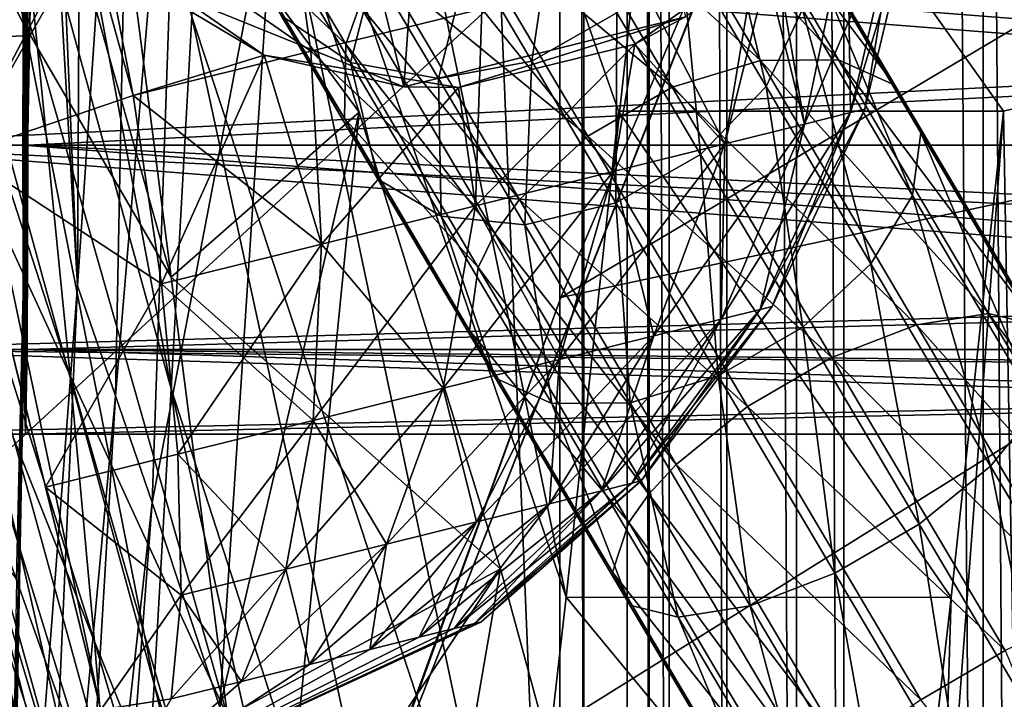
# Model space of a CAD drawing. Header units: metres. Extents: x 0 to 808, y -804 to 0.
# Tile 6 of 116: x 62 to 88, y -665 to -648. Entities that reach past the tile are written whole.
import ezdxf

# ---------------------------------------------------------------- set-up
doc = ezdxf.new("R2010")
doc.units = ezdxf.units.M

msp = doc.modelspace()

# ---------------------------------------------------------------- linework, layer by layer
at = {"layer": 'top'}
for points in [[(59.600616, -621.589233, 841.428284), (59.414879, -632.329895, 930.556213), (66.291306, -657.335266, 930.73468)], [(66.829338, -647.675049, 841.571472), (59.600616, -621.589233, 841.428284), (66.291306, -657.335266, 930.73468)], [(68.205917, -622.39209, 664.009766), (67.466988, -636.025085, 752.645386), (76.55127, -662.737671, 752.723267)], [(77.909164, -650.11853, 664.00946), (68.205917, -622.39209, 664.009766), (76.55127, -662.737671, 752.723267)], [(77.909164, -650.11853, 664.00946), (87.910515, -650.11853, 664.009521), (68.205917, -622.39209, 664.009766)], [(87.910515, -650.11853, 664.009521), (125.118622, -641.142212, 664.00946), (68.205917, -622.39209, 664.009766)], [(51.507015, -648.723145, 2030.865479), (62.60891, -648.153992, 2028.713745), (51.507011, -625.900696, 2020.060059)], [(62.60891, -648.153992, 2028.713745), (62.729561, -642.155762, 2026.157104), (51.507011, -625.900696, 2020.060059)], [(63.86375, -654.656616, 2002.91748), (63.994179, -629.10437, 2003.039307), (62.672283, -626.239624, 2018.27832)], [(62.672283, -626.239624, 2018.27832), (62.827602, -636.651917, 2023.604858), (63.86375, -654.656616, 2002.91748)], [(65.330795, -632.881592, 1982.430054), (63.994179, -629.10437, 2003.039307), (63.86375, -654.656616, 2002.91748)], [(59.414879, -632.329895, 930.556213), (59.287243, -641.075378, 1019.901001), (65.854301, -665.000183, 1020.091248)], [(66.291306, -657.335266, 930.73468), (59.414879, -632.329895, 930.556213), (65.854301, -665.000183, 1020.091248)], [(64.852051, -657.511597, 1982.254028), (65.330795, -632.881592, 1982.430054), (63.86375, -654.656616, 2002.91748)], [(66.61203, -636.550842, 1961.800781), (65.330795, -632.881592, 1982.430054), (64.852051, -657.511597, 1982.254028)], [(61.767853, -638.36084, 1859.553711), (62.825871, -648.47699, 1779.749756), (57.640705, -632.979797, 1779.647461)], [(62.825871, -648.47699, 1779.749756), (58.327583, -640.515686, 1699.634155), (57.640705, -632.979797, 1779.647461)], [(103.518494, -649.13324, 543.650635), (76.418304, -654.957031, 433.135529), (113.39991, -632.996216, 530.953369)], [(76.418304, -654.957031, 433.135529), (82.903275, -639.716919, 411.269318), (113.39991, -632.996216, 530.953369)], [(67.466988, -636.025085, 752.645386), (66.829338, -647.675049, 841.571472), (75.344589, -673.367188, 841.704224)], [(76.55127, -662.737671, 752.723267), (67.466988, -636.025085, 752.645386), (75.344589, -673.367188, 841.704224)], [(62.827602, -636.651917, 2023.604858), (62.058983, -678.210449, 2023.470459), (63.86375, -654.656616, 2002.91748)], [(62.827602, -636.651917, 2023.604858), (62.780899, -639.365845, 2024.888306), (62.058983, -678.210449, 2023.470459)], [(65.797379, -660.286072, 1961.576294), (66.61203, -636.550842, 1961.800781), (64.852051, -657.511597, 1982.254028)], [(69.007668, -643.565186, 1920.484375), (66.61203, -636.550842, 1961.800781), (65.797379, -660.286072, 1961.576294)], [(64.601074, -641.22522, 1934.562012), (66.296181, -654.428467, 1850.540161), (61.767853, -638.36084, 1859.553711)], [(66.296181, -654.428467, 1850.540161), (62.825871, -648.47699, 1779.749756), (61.767853, -638.36084, 1859.553711)], [(51.506351, -668.637024, 221.861816), (51.506351, -639.36731, 229.276062), (82.917641, -639.717468, 229.182846)], [(62.756084, -640.736389, 2025.517944), (62.013977, -678.020752, 2025.366577), (62.780899, -639.365845, 2024.888306)], [(62.013977, -678.020752, 2025.366577), (62.015724, -678.085266, 2024.764648), (62.780899, -639.365845, 2024.888306)], [(62.780899, -639.365845, 2024.888306), (62.015724, -678.085266, 2024.764648), (62.058983, -678.210449, 2023.470459)], [(71.24929, -669.26123, 221.746231), (51.506351, -668.637024, 221.861816), (82.917641, -639.717468, 229.182846)], [(82.903275, -639.716919, 411.269318), (76.418304, -654.957031, 433.135529), (71.24929, -669.26123, 221.746231)], [(71.24929, -669.26123, 221.746231), (82.917641, -639.717468, 229.182846), (82.903275, -639.716919, 411.269318)], [(62.825871, -648.47699, 1779.749756), (63.672249, -656.987183, 1699.757202), (58.327583, -640.515686, 1699.634155)], [(63.672249, -656.987183, 1699.757202), (58.804256, -646.443481, 1619.485962), (58.327583, -640.515686, 1699.634155)], [(62.014378, -677.95874, 2026.013428), (62.013977, -678.020752, 2025.366577), (62.756084, -640.736389, 2025.517944)], [(62.729561, -642.155762, 2026.157104), (62.014378, -677.95874, 2026.013428), (62.756084, -640.736389, 2025.517944)], [(59.287243, -641.075378, 1019.901001), (59.218632, -647.819946, 1109.420044), (65.519623, -670.664856, 1109.598389)], [(65.854301, -665.000183, 1020.091248), (59.287243, -641.075378, 1019.901001), (65.519623, -670.664856, 1109.598389)], [(69.007668, -643.565186, 1920.484375), (71.179779, -650.146545, 1879.095215), (64.601074, -641.22522, 1934.562012)], [(64.601074, -641.22522, 1934.562012), (71.179779, -650.146545, 1879.095215), (66.296181, -654.428467, 1850.540161)], [(87.910515, -650.11853, 664.009521), (88.207954, -666.740356, 664.009521), (125.118622, -641.142212, 664.00946)], [(62.729561, -642.155762, 2026.157104), (62.60891, -648.153992, 2028.713745), (62.014378, -677.95874, 2026.013428)], [(67.559128, -665.592468, 1920.179321), (69.007668, -643.565186, 1920.484375), (65.797379, -660.286072, 1961.576294)], [(71.179779, -650.146545, 1879.095215), (69.007668, -643.565186, 1920.484375), (67.559128, -665.592468, 1920.179321)], [(63.672249, -656.987183, 1699.757202), (64.305351, -663.887939, 1619.609009), (58.804256, -646.443481, 1619.485962)], [(64.305351, -663.887939, 1619.609009), (59.06942, -650.760742, 1539.235474), (58.804256, -646.443481, 1619.485962)], [(66.829338, -647.675049, 841.571472), (66.291306, -657.335266, 930.73468), (74.28968, -682.00061, 930.901062)], [(75.344589, -673.367188, 841.704224), (66.829338, -647.675049, 841.571472), (74.28968, -682.00061, 930.901062)], [(59.218632, -647.819946, 1109.420044), (59.208954, -652.559082, 1199.067383), (65.287109, -674.325684, 1199.210083)], [(65.519623, -670.664856, 1109.598389), (59.218632, -647.819946, 1109.420044), (65.287109, -674.325684, 1199.210083)], [(62.279076, -662.27301, 2033.832153), (62.60891, -648.153992, 2028.713745), (51.507015, -648.723145, 2030.865479)], [(62.60891, -648.153992, 2028.713745), (62.016407, -677.710571, 2028.604736), (62.014378, -677.95874, 2026.013428)], [(62.60891, -648.153992, 2028.713745), (62.279076, -662.27301, 2033.832153), (62.016407, -677.710571, 2028.604736)], [(66.296181, -654.428467, 1850.540161), (67.754456, -665.842773, 1766.252319), (62.825871, -648.47699, 1779.749756)], [(67.754456, -665.842773, 1766.252319), (63.672249, -656.987183, 1699.757202), (62.825871, -648.47699, 1779.749756)], [(94.491257, -664.702576, 556.889282), (71.208015, -669.260803, 456.211853), (103.518494, -649.13324, 543.650635)], [(71.208015, -669.260803, 456.211853), (76.418304, -654.957031, 433.135529), (103.518494, -649.13324, 543.650635)], [(71.179779, -650.146545, 1879.095215), (74.848595, -662.00708, 1796.11792), (66.296181, -654.428467, 1850.540161)], [(69.149094, -670.574585, 1878.729858), (71.179779, -650.146545, 1879.095215), (67.559128, -665.592468, 1920.179321)], [(74.848595, -662.00708, 1796.11792), (71.179779, -650.146545, 1879.095215), (69.149094, -670.574585, 1878.729858)], [(86.551773, -662.74646, 752.790039), (77.909164, -650.11853, 664.00946), (76.55127, -662.737671, 752.723267)], [(86.551773, -662.74646, 752.790039), (87.910515, -650.11853, 664.009521), (77.909164, -650.11853, 664.00946)], [(87.910515, -650.11853, 664.009521), (86.260178, -672.296021, 752.862183), (88.207954, -666.740356, 664.009521)], [(87.910515, -650.11853, 664.009521), (86.551773, -662.74646, 752.790039), (86.260178, -672.296021, 752.862183)], [(64.305351, -663.887939, 1619.609009), (64.723671, -669.176147, 1539.338135), (59.06942, -650.760742, 1539.235474)], [(64.723671, -669.176147, 1539.338135), (59.121803, -653.465576, 1458.915894), (59.06942, -650.760742, 1539.235474)], [(65.287109, -674.325684, 1199.210083), (59.208954, -652.559082, 1199.067383), (65.157295, -675.979797, 1288.879639)], [(59.208954, -652.559082, 1199.067383), (59.258583, -655.289185, 1288.796265), (65.157295, -675.979797, 1288.879639)], [(64.723671, -669.176147, 1539.338135), (64.925888, -672.849609, 1458.977417), (59.121803, -653.465576, 1458.915894)], [(64.925888, -672.849609, 1458.977417), (59.368301, -656.007874, 1378.560059), (59.121803, -653.465576, 1458.915894)], [(66.296181, -654.428467, 1850.540161), (74.848595, -662.00708, 1796.11792), (67.754456, -665.842773, 1766.252319)], [(63.86375, -654.656616, 2002.91748), (62.058983, -678.210449, 2023.470459), (62.73769, -680.183044, 2002.761963)], [(64.852051, -657.511597, 1982.254028), (63.86375, -654.656616, 2002.91748), (62.73769, -680.183044, 2002.761963)], [(76.418304, -654.957031, 433.135529), (71.208015, -669.260803, 456.211853), (71.24929, -669.26123, 221.746231)], [(65.157295, -675.979797, 1288.879639), (59.258583, -655.289185, 1288.796265), (65.131165, -675.625732, 1378.560059)], [(59.258583, -655.289185, 1288.796265), (59.368301, -656.007874, 1378.560059), (65.131165, -675.625732, 1378.560059)], [(64.925888, -672.849609, 1458.977417), (65.131165, -675.625732, 1378.560059), (59.368301, -656.007874, 1378.560059)], [(67.754456, -665.842773, 1766.252319), (68.973122, -675.462708, 1681.737061), (63.672249, -656.987183, 1699.757202)], [(68.973122, -675.462708, 1681.737061), (64.305351, -663.887939, 1619.609009), (63.672249, -656.987183, 1699.757202)], [(66.291306, -657.335266, 930.73468), (65.854301, -665.000183, 1020.091248), (73.38842, -688.633789, 1020.269592)], [(74.28968, -682.00061, 930.901062), (66.291306, -657.335266, 930.73468), (73.38842, -688.633789, 1020.269592)], [(63.386654, -682.102173, 1982.044922), (64.852051, -657.511597, 1982.254028), (62.73769, -680.183044, 2002.761963)], [(65.797379, -660.286072, 1961.576294), (64.852051, -657.511597, 1982.254028), (63.386654, -682.102173, 1982.044922)], [(64.005974, -683.967712, 1961.319336), (65.797379, -660.286072, 1961.576294), (63.386654, -682.102173, 1982.044922)], [(67.559128, -665.592468, 1920.179321), (65.797379, -660.286072, 1961.576294), (64.005974, -683.967712, 1961.319336)], [(94.491257, -664.702576, 556.889282), (109.211479, -661.565369, 628.134583), (86.20089, -679.639954, 570.591736)], [(109.211479, -661.565369, 628.134583), (96.187195, -679.137207, 628.134583), (86.20089, -679.639954, 570.591736)], [(74.848595, -662.00708, 1796.11792), (77.609749, -672.126465, 1712.908936), (67.754456, -665.842773, 1766.252319)], [(71.814316, -679.560852, 1795.68811), (74.848595, -662.00708, 1796.11792), (69.149094, -670.574585, 1878.729858)], [(77.609749, -672.126465, 1712.908936), (74.848595, -662.00708, 1796.11792), (71.814316, -679.560852, 1795.68811)], [(85.343803, -673.379639, 841.818909), (76.55127, -662.737671, 752.723267), (75.344589, -673.367188, 841.704224)], [(85.343803, -673.379639, 841.818909), (86.551773, -662.74646, 752.790039), (76.55127, -662.737671, 752.723267)], [(86.551773, -662.74646, 752.790039), (84.42572, -681.512878, 841.932068), (86.260178, -672.296021, 752.862183)], [(86.551773, -662.74646, 752.790039), (85.343803, -673.379639, 841.818909), (84.42572, -681.512878, 841.932068)], [(68.973122, -675.462708, 1681.737061), (69.949844, -683.283447, 1597.034546), (64.305351, -663.887939, 1619.609009)], [(69.949844, -683.283447, 1597.034546), (64.723671, -669.176147, 1539.338135), (64.305351, -663.887939, 1619.609009)], [(86.20089, -679.639954, 570.591736), (66.258026, -685.513977, 486.434235), (94.491257, -664.702576, 556.889282)], [(66.258026, -685.513977, 486.434235), (71.208015, -669.260803, 456.211853), (94.491257, -664.702576, 556.889282)], [(65.854301, -665.000183, 1020.091248), (65.519623, -670.664856, 1109.598389), (72.642525, -693.263245, 1109.766357)], [(73.38842, -688.633789, 1020.269592), (65.854301, -665.000183, 1020.091248), (72.642525, -693.263245, 1109.766357)]]:
    msp.add_3dface(points, dxfattribs=at)
at = {"layer": 'top0123410'}
for points in [[(62.460712, -645.704346, 1997.756958), (62.460712, -656.310974, 1997.756958), (62.506992, -643.50769, 2003.060059)], [(62.460712, -656.310974, 1997.756958), (62.506992, -658.50769, 2003.060059), (62.506992, -643.50769, 2003.060059)], [(62.506992, -643.50769, 2003.060059), (62.506992, -658.50769, 2003.060059), (62.553272, -645.704346, 2008.363159)], [(125.203033, -651.00769, 1394.989746), (57.205624, -651.00769, 1395.58313), (57.224792, -645.704346, 1397.779785)], [(125.811661, -645.703064, 1397.182495), (125.203033, -651.00769, 1394.989746), (57.224792, -645.704346, 1397.779785)], [(57.317352, -645.704346, 1408.385986), (57.336521, -651.00769, 1410.58252), (125.564003, -647.616821, 1409.176758)], [(130.43895, -651.00769, 1994.966919), (62.441544, -651.00769, 1995.560303), (62.460712, -645.704346, 1997.756958)], [(62.460712, -645.704346, 1997.756958), (62.441544, -651.00769, 1995.560303), (62.460712, -656.310974, 1997.756958)], [(131.047577, -645.703064, 1997.159668), (130.43895, -651.00769, 1994.966919), (62.460712, -645.704346, 1997.756958)], [(62.506992, -658.50769, 2003.060059), (62.553272, -656.310974, 2008.363159), (62.553272, -645.704346, 2008.363159)], [(62.553272, -645.704346, 2008.363159), (62.572441, -651.00769, 2010.559692), (130.799927, -647.616821, 2009.153931)], [(62.553272, -645.704346, 2008.363159), (62.553272, -656.310974, 2008.363159), (62.572441, -651.00769, 2010.559692)], [(125.564003, -647.616821, 1409.176758), (57.336521, -651.00769, 1410.58252), (125.333931, -651.00769, 1409.989136)], [(130.799927, -647.616821, 2009.153931), (62.572441, -651.00769, 2010.559692), (130.569855, -651.00769, 2009.966309)], [(125.203033, -651.00769, 1394.989746), (125.811653, -656.312195, 1397.182495), (57.205624, -651.00769, 1395.58313)], [(125.811653, -656.312195, 1397.182495), (57.224792, -656.310974, 1397.779785), (57.205624, -651.00769, 1395.58313)], [(57.336521, -651.00769, 1410.58252), (57.317352, -656.310974, 1408.385986), (125.563972, -654.398499, 1409.176758)], [(57.336521, -651.00769, 1410.58252), (125.563972, -654.398499, 1409.176758), (125.333931, -651.00769, 1409.989136)], [(130.43895, -651.00769, 1994.966919), (131.047577, -656.312195, 1997.159668), (62.441544, -651.00769, 1995.560303)], [(131.047577, -656.312195, 1997.159668), (62.460712, -656.310974, 1997.756958), (62.441544, -651.00769, 1995.560303)], [(62.572441, -651.00769, 2010.559692), (62.553272, -656.310974, 2008.363159), (130.799896, -654.398499, 2009.153931)], [(62.572441, -651.00769, 2010.559692), (130.799896, -654.398499, 2009.153931), (130.569855, -651.00769, 2009.966309)], [(57.317352, -656.310974, 1408.385986), (126.075562, -657.038879, 1406.940552), (125.563972, -654.398499, 1409.176758)], [(62.553272, -656.310974, 2008.363159), (131.311478, -657.038879, 2006.917725), (130.799896, -654.398499, 2009.153931)], [(125.811653, -656.312195, 1397.182495), (126.480629, -658.50769, 1402.478882), (57.224792, -656.310974, 1397.779785)], [(126.480629, -658.50769, 1402.478882), (57.271072, -658.50769, 1403.082886), (57.224792, -656.310974, 1397.779785)], [(57.317352, -656.310974, 1408.385986), (57.271072, -658.50769, 1403.082886), (126.075562, -657.038879, 1406.940552)], [(131.047577, -656.312195, 1997.159668), (131.716553, -658.50769, 2002.456055), (62.460712, -656.310974, 1997.756958)], [(131.716553, -658.50769, 2002.456055), (62.506992, -658.50769, 2003.060059), (62.460712, -656.310974, 1997.756958)], [(62.553272, -656.310974, 2008.363159), (62.506992, -658.50769, 2003.060059), (131.311478, -657.038879, 2006.917725)], [(57.271072, -658.50769, 1403.082886), (126.480629, -658.50769, 1402.478882), (126.075562, -657.038879, 1406.940552)], [(62.506992, -658.50769, 2003.060059), (131.716553, -658.50769, 2002.456055), (131.311478, -657.038879, 2006.917725)]]:
    msp.add_3dface(points, dxfattribs=at)
at = {"layer": 'top0123427'}
for points in [[(51.724575, -614.317566, 1063.060059), (64.974129, -667.697754, 1063.060059), (52.228855, -616.349182, 1073.58374)], [(51.724575, -614.317566, 1063.060059), (52.228855, -616.349182, 1052.536255), (64.974129, -667.697754, 1063.060059)], [(64.974129, -667.697754, 1063.060059), (64.469849, -665.666138, 1073.58374), (52.228855, -616.349182, 1073.58374)], [(52.228855, -616.349182, 1073.58374), (64.469849, -665.666138, 1073.58374), (53.664928, -622.134888, 1082.505493)], [(52.228855, -616.349182, 1052.536255), (64.469849, -665.666138, 1052.536255), (64.974129, -667.697754, 1063.060059)], [(64.469849, -665.666138, 1052.536255), (52.228855, -616.349182, 1052.536255), (63.033775, -659.880432, 1043.614624)], [(52.228855, -616.349182, 1052.536255), (53.664928, -622.134888, 1043.614624), (63.033775, -659.880432, 1043.614624)], [(64.469849, -665.666138, 1073.58374), (63.033775, -659.880432, 1082.505493), (53.664928, -622.134888, 1082.505493)], [(53.664928, -622.134888, 1082.505493), (63.033775, -659.880432, 1082.505493), (55.814159, -630.793823, 1088.466675)], [(63.033775, -659.880432, 1043.614624), (53.664928, -622.134888, 1043.614624), (60.884544, -651.221558, 1037.65332)], [(74.062592, -625.152527, 1033.060059), (72.33493, -649.491272, 1033.060059), (66.744637, -626.968872, 1033.060059)], [(79.652885, -647.674866, 1033.060059), (72.33493, -649.491272, 1033.060059), (74.062592, -625.152527, 1033.060059)], [(72.33493, -649.491272, 1033.060059), (65.346924, -646.659363, 1033.060059), (66.744637, -626.968872, 1033.060059)], [(63.033775, -659.880432, 1082.505493), (60.884544, -651.221558, 1088.466675), (55.814159, -630.793823, 1088.466675)], [(58.34935, -641.00769, 1090.560059), (60.884544, -651.221558, 1088.466675), (64.330353, -644.678955, 1089.649414)], [(60.884544, -651.221558, 1037.65332), (58.34935, -641.00769, 1035.560059), (64.135147, -645.488342, 1036.551514)], [(64.330353, -644.678955, 1089.649414), (69.922592, -648.564819, 1086.833862), (69.215294, -643.466431, 1088.202271)], [(69.215294, -643.466431, 1088.202271), (69.922592, -648.564819, 1086.833862), (74.367538, -647.461548, 1084.461304)], [(60.884544, -651.221558, 1088.466675), (65.30352, -649.711304, 1088.202271), (64.330353, -644.678955, 1089.649414)], [(64.330353, -644.678955, 1089.649414), (65.30352, -649.711304, 1088.202271), (69.922592, -648.564819, 1086.833862)], [(83.941055, -650.1604, 1058.871704), (85.604057, -644.672485, 1063.060059), (84.314003, -650.067871, 1063.060059)], [(85.189758, -644.77533, 1058.407349), (85.604057, -644.672485, 1063.060059), (83.941055, -650.1604, 1058.871704)], [(84.314003, -650.067871, 1063.060059), (85.604057, -644.672485, 1063.060059), (85.189758, -644.77533, 1067.712646)], [(83.941055, -650.1604, 1058.871704), (82.745506, -650.457153, 1054.587402), (85.189758, -644.77533, 1058.407349)], [(82.745506, -650.457153, 1054.587402), (83.861671, -645.10498, 1053.648071), (85.189758, -644.77533, 1058.407349)], [(83.941055, -650.1604, 1067.248291), (85.189758, -644.77533, 1067.712646), (83.861671, -645.10498, 1072.471924)], [(84.314003, -650.067871, 1063.060059), (85.189758, -644.77533, 1067.712646), (83.941055, -650.1604, 1067.248291)], [(81.558907, -645.676575, 1077.051758), (82.745506, -650.457153, 1071.532593), (83.861671, -645.10498, 1072.471924)], [(82.745506, -650.457153, 1054.587402), (81.944717, -645.827637, 1049.783203), (83.861671, -645.10498, 1053.648071)], [(83.861671, -645.10498, 1072.471924), (82.745506, -650.457153, 1071.532593), (83.941055, -650.1604, 1067.248291)], [(65.30352, -649.711304, 1037.917725), (60.884544, -651.221558, 1037.65332), (64.135147, -645.488342, 1036.551514)], [(65.30352, -649.711304, 1037.917725), (64.135147, -645.488342, 1036.551514), (68.711143, -648.666565, 1038.765503)], [(68.711143, -648.666565, 1038.765503), (64.135147, -645.488342, 1036.551514), (65.346924, -646.659363, 1033.060059)], [(80.672562, -650.97168, 1075.655273), (81.558907, -645.676575, 1077.051758), (78.335571, -646.476624, 1081.140137)], [(82.745506, -650.457153, 1071.532593), (81.558907, -645.676575, 1077.051758), (80.672562, -650.97168, 1075.655273)], [(78.339859, -648.38562, 1045.676514), (81.944717, -645.827637, 1049.783203), (80.672562, -650.97168, 1050.464722)], [(81.944717, -645.827637, 1049.783203), (78.339859, -648.38562, 1045.676514), (79.652885, -647.674866, 1033.060059)], [(80.672562, -650.97168, 1050.464722), (81.944717, -645.827637, 1049.783203), (82.745506, -650.457153, 1054.587402)], [(77.770912, -651.691895, 1079.335693), (78.335571, -646.476624, 1081.140137), (74.367538, -647.461548, 1084.461304)], [(80.672562, -650.97168, 1075.655273), (78.335571, -646.476624, 1081.140137), (77.770912, -651.691895, 1079.335693)], [(72.33493, -649.491272, 1033.060059), (68.711143, -648.666565, 1038.765503), (65.346924, -646.659363, 1033.060059)], [(69.922592, -648.564819, 1086.833862), (74.198891, -652.578552, 1082.325439), (74.367538, -647.461548, 1084.461304)], [(74.367538, -647.461548, 1084.461304), (74.198891, -652.578552, 1082.325439), (77.770912, -651.691895, 1079.335693)], [(79.652885, -647.674866, 1033.060059), (73.757317, -649.509094, 1041.927734), (72.33493, -649.491272, 1033.060059)], [(78.339859, -648.38562, 1045.676514), (73.757317, -649.509094, 1041.927734), (79.652885, -647.674866, 1033.060059)], [(73.757317, -649.509094, 1041.927734), (78.339859, -648.38562, 1045.676514), (74.198891, -652.578552, 1043.794556)], [(78.339859, -648.38562, 1045.676514), (77.770912, -651.691895, 1046.784302), (74.198891, -652.578552, 1043.794556)], [(77.770912, -651.691895, 1046.784302), (78.339859, -648.38562, 1045.676514), (80.672562, -650.97168, 1050.464722)], [(65.30352, -649.711304, 1088.202271), (70.197548, -653.571716, 1084.461304), (69.922592, -648.564819, 1086.833862)], [(66.039459, -654.60376, 1040.42688), (65.30352, -649.711304, 1037.917725), (68.711143, -648.666565, 1038.765503)], [(68.711143, -648.666565, 1038.765503), (70.197548, -653.571716, 1041.658691), (66.039459, -654.60376, 1040.42688)], [(68.711143, -648.666565, 1038.765503), (73.757317, -649.509094, 1041.927734), (70.197548, -653.571716, 1041.658691)], [(73.757317, -649.509094, 1041.927734), (68.711143, -648.666565, 1038.765503), (72.33493, -649.491272, 1033.060059)], [(69.922592, -648.564819, 1086.833862), (70.197548, -653.571716, 1084.461304), (74.198891, -652.578552, 1082.325439)], [(73.757317, -649.509094, 1041.927734), (74.198891, -652.578552, 1043.794556), (70.197548, -653.571716, 1041.658691)], [(65.30352, -649.711304, 1088.202271), (60.884544, -651.221558, 1088.466675), (66.039459, -654.60376, 1085.693115)], [(60.884544, -651.221558, 1037.65332), (65.30352, -649.711304, 1037.917725), (66.039459, -654.60376, 1040.42688)], [(65.30352, -649.711304, 1088.202271), (66.039459, -654.60376, 1085.693115), (70.197548, -653.571716, 1084.461304)], [(81.591461, -655.274231, 1059.521606), (84.314003, -650.067871, 1063.060059), (81.90654, -655.195984, 1063.060059)], [(81.591461, -655.274231, 1059.521606), (83.941055, -650.1604, 1058.871704), (84.314003, -650.067871, 1063.060059)], [(81.90654, -655.195984, 1063.060059), (84.314003, -650.067871, 1063.060059), (83.941055, -650.1604, 1067.248291)], [(80.581451, -655.524902, 1055.902222), (83.941055, -650.1604, 1058.871704), (81.591461, -655.274231, 1059.521606)], [(83.941055, -650.1604, 1058.871704), (80.581451, -655.524902, 1055.902222), (82.745506, -650.457153, 1054.587402)], [(82.745506, -650.457153, 1071.532593), (81.591461, -655.274231, 1066.598389), (83.941055, -650.1604, 1067.248291)], [(83.941055, -650.1604, 1067.248291), (81.591461, -655.274231, 1066.598389), (81.90654, -655.195984, 1063.060059)], [(78.830193, -655.959595, 1052.419312), (80.672562, -650.97168, 1050.464722), (82.745506, -650.457153, 1054.587402)], [(80.581451, -655.524902, 1055.902222), (78.830193, -655.959595, 1052.419312), (82.745506, -650.457153, 1054.587402)], [(81.591461, -655.274231, 1066.598389), (82.745506, -650.457153, 1071.532593), (80.581451, -655.524902, 1070.217773)], [(80.581451, -655.524902, 1070.217773), (82.745506, -650.457153, 1071.532593), (80.672562, -650.97168, 1075.655273)], [(76.378838, -656.568054, 1049.310059), (80.672562, -650.97168, 1050.464722), (78.830193, -655.959595, 1052.419312)], [(76.378838, -656.568054, 1049.310059), (77.770912, -651.691895, 1046.784302), (80.672562, -650.97168, 1050.464722)], [(78.830193, -655.959595, 1073.700684), (80.672562, -650.97168, 1075.655273), (77.770912, -651.691895, 1079.335693)], [(80.581451, -655.524902, 1070.217773), (80.672562, -650.97168, 1075.655273), (78.830193, -655.959595, 1073.700684)], [(60.884544, -651.221558, 1088.466675), (63.033775, -659.880432, 1082.505493), (66.039459, -654.60376, 1085.693115)], [(63.033775, -659.880432, 1043.614624), (60.884544, -651.221558, 1037.65332), (66.039459, -654.60376, 1040.42688)], [(74.198891, -652.578552, 1043.794556), (77.770912, -651.691895, 1046.784302), (73.361137, -657.317078, 1046.784302)], [(77.770912, -651.691895, 1046.784302), (76.378838, -656.568054, 1049.310059), (73.361137, -657.317078, 1046.784302)], [(74.198891, -652.578552, 1082.325439), (76.378838, -656.568054, 1076.810059), (77.770912, -651.691895, 1079.335693)], [(77.770912, -651.691895, 1079.335693), (76.378838, -656.568054, 1076.810059), (78.830193, -655.959595, 1073.700684)], [(70.197548, -653.571716, 1041.658691), (74.198891, -652.578552, 1043.794556), (69.980743, -658.156128, 1044.979858)], [(74.198891, -652.578552, 1043.794556), (73.361137, -657.317078, 1046.784302), (69.980743, -658.156128, 1044.979858)], [(70.197548, -653.571716, 1084.461304), (73.361137, -657.317078, 1079.335693), (74.198891, -652.578552, 1082.325439)], [(74.198891, -652.578552, 1082.325439), (73.361137, -657.317078, 1079.335693), (76.378838, -656.568054, 1076.810059)], [(70.197548, -653.571716, 1041.658691), (66.467918, -659.028015, 1043.939209), (66.039459, -654.60376, 1040.42688)], [(66.039459, -654.60376, 1085.693115), (69.980743, -658.156128, 1081.140137), (70.197548, -653.571716, 1084.461304)], [(66.467918, -659.028015, 1043.939209), (70.197548, -653.571716, 1041.658691), (69.980743, -658.156128, 1044.979858)], [(69.980743, -658.156128, 1081.140137), (73.361137, -657.317078, 1079.335693), (70.197548, -653.571716, 1084.461304)], [(66.039459, -654.60376, 1085.693115), (63.033775, -659.880432, 1082.505493), (66.467918, -659.028015, 1082.180786)], [(66.039459, -654.60376, 1040.42688), (66.467918, -659.028015, 1043.939209), (63.033775, -659.880432, 1043.614624)], [(69.980743, -658.156128, 1081.140137), (66.039459, -654.60376, 1085.693115), (66.467918, -659.028015, 1082.180786)], [(78.255524, -659.782532, 1060.321777), (81.591461, -655.274231, 1059.521606), (81.90654, -655.195984, 1063.060059)], [(81.90654, -655.195984, 1063.060059), (78.499352, -659.722046, 1063.060059), (78.255524, -659.782532, 1060.321777)], [(81.591461, -655.274231, 1066.598389), (78.499352, -659.722046, 1063.060059), (81.90654, -655.195984, 1063.060059)], [(77.4739, -659.976563, 1057.520752), (81.591461, -655.274231, 1059.521606), (78.255524, -659.782532, 1060.321777)], [(77.4739, -659.976563, 1057.520752), (80.581451, -655.524902, 1055.902222), (81.591461, -655.274231, 1059.521606)], [(78.499352, -659.722046, 1063.060059), (81.591461, -655.274231, 1066.598389), (78.255524, -659.782532, 1065.798218)], [(78.255524, -659.782532, 1065.798218), (81.591461, -655.274231, 1066.598389), (80.581451, -655.524902, 1070.217773)], [(76.118652, -660.312927, 1054.825439), (80.581451, -655.524902, 1055.902222), (77.4739, -659.976563, 1057.520752)], [(78.830193, -655.959595, 1052.419312), (80.581451, -655.524902, 1055.902222), (76.118652, -660.312927, 1054.825439)], [(78.255524, -659.782532, 1065.798218), (80.581451, -655.524902, 1070.217773), (77.4739, -659.976563, 1068.599243)], [(77.4739, -659.976563, 1068.599243), (80.581451, -655.524902, 1070.217773), (78.830193, -655.959595, 1073.700684)], [(74.221619, -660.783813, 1052.419312), (76.378838, -656.568054, 1049.310059), (78.830193, -655.959595, 1052.419312)], [(74.221619, -660.783813, 1052.419312), (78.830193, -655.959595, 1052.419312), (76.118652, -660.312927, 1054.825439)], [(76.378838, -656.568054, 1076.810059), (76.118652, -660.312927, 1071.294556), (78.830193, -655.959595, 1073.700684)], [(78.830193, -655.959595, 1073.700684), (76.118652, -660.312927, 1071.294556), (77.4739, -659.976563, 1068.599243)], [(71.886307, -661.363464, 1050.464722), (76.378838, -656.568054, 1049.310059), (74.221619, -660.783813, 1052.419312)], [(73.361137, -657.317078, 1046.784302), (76.378838, -656.568054, 1049.310059), (71.886307, -661.363464, 1050.464722)], [(73.361137, -657.317078, 1079.335693), (74.221619, -660.783813, 1073.700684), (76.378838, -656.568054, 1076.810059)], [(76.378838, -656.568054, 1076.810059), (74.221619, -660.783813, 1073.700684), (76.118652, -660.312927, 1071.294556)], [(69.980743, -658.156128, 1044.979858), (73.361137, -657.317078, 1046.784302), (69.270317, -662.012756, 1049.068237)], [(73.361137, -657.317078, 1046.784302), (71.886307, -661.363464, 1050.464722), (69.270317, -662.012756, 1049.068237)], [(73.361137, -657.317078, 1079.335693), (69.980743, -658.156128, 1081.140137), (71.886307, -661.363464, 1075.655273)], [(74.221619, -660.783813, 1073.700684), (73.361137, -657.317078, 1079.335693), (71.886307, -661.363464, 1075.655273)], [(66.551849, -662.6875, 1048.262939), (66.467918, -659.028015, 1043.939209), (69.980743, -658.156128, 1044.979858)], [(69.270317, -662.012756, 1077.051758), (69.980743, -658.156128, 1081.140137), (66.467918, -659.028015, 1082.180786)], [(66.551849, -662.6875, 1048.262939), (69.980743, -658.156128, 1044.979858), (69.270317, -662.012756, 1049.068237)], [(71.886307, -661.363464, 1075.655273), (69.980743, -658.156128, 1081.140137), (69.270317, -662.012756, 1077.051758)], [(63.033775, -659.880432, 1082.505493), (66.551849, -662.6875, 1077.857056), (66.467918, -659.028015, 1082.180786)], [(66.467918, -659.028015, 1043.939209), (66.551849, -662.6875, 1048.262939), (63.033775, -659.880432, 1043.614624)], [(66.467918, -659.028015, 1082.180786), (66.551849, -662.6875, 1077.857056), (69.270317, -662.012756, 1077.051758)], [(73.643684, -663.556519, 1059.333862), (77.4739, -659.976563, 1057.520752), (78.255524, -659.782532, 1060.321777)], [(78.255524, -659.782532, 1060.321777), (74.169464, -663.425964, 1061.218018), (73.643684, -663.556519, 1059.333862)], [(78.499352, -659.722046, 1063.060059), (74.169464, -663.425964, 1061.218018), (78.255524, -659.782532, 1060.321777)], [(74.169464, -663.425964, 1061.218018), (78.499352, -659.722046, 1063.060059), (74.333481, -663.385254, 1063.060059)], [(74.333481, -663.385254, 1063.060059), (78.255524, -659.782532, 1065.798218), (74.169464, -663.425964, 1064.901978)], [(74.169464, -663.425964, 1064.901978), (78.255524, -659.782532, 1065.798218), (77.4739, -659.976563, 1068.599243)], [(74.333481, -663.385254, 1063.060059), (78.499352, -659.722046, 1063.060059), (78.255524, -659.782532, 1065.798218)], [(63.033775, -659.880432, 1082.505493), (64.469849, -665.666138, 1073.58374), (66.551849, -662.6875, 1077.857056)], [(63.033775, -659.880432, 1043.614624), (66.551849, -662.6875, 1048.262939), (64.469849, -665.666138, 1052.536255)], [(72.732048, -663.782776, 1057.520752), (77.4739, -659.976563, 1057.520752), (73.643684, -663.556519, 1059.333862)], [(72.732048, -663.782776, 1057.520752), (76.118652, -660.312927, 1054.825439), (77.4739, -659.976563, 1057.520752)], [(76.118652, -660.312927, 1071.294556), (73.643684, -663.556519, 1066.786133), (77.4739, -659.976563, 1068.599243)], [(77.4739, -659.976563, 1068.599243), (73.643684, -663.556519, 1066.786133), (74.169464, -663.425964, 1064.901978)], [(71.455956, -664.099487, 1055.902222), (76.118652, -660.312927, 1054.825439), (72.732048, -663.782776, 1057.520752)], [(71.455956, -664.099487, 1055.902222), (74.221619, -660.783813, 1052.419312), (76.118652, -660.312927, 1054.825439)], [(74.221619, -660.783813, 1073.700684), (72.732048, -663.782776, 1068.599243), (76.118652, -660.312927, 1071.294556)], [(76.118652, -660.312927, 1071.294556), (72.732048, -663.782776, 1068.599243), (73.643684, -663.556519, 1066.786133)], [(69.885048, -664.489441, 1054.587402), (71.886307, -661.363464, 1050.464722), (74.221619, -660.783813, 1052.419312)], [(69.885048, -664.489441, 1054.587402), (74.221619, -660.783813, 1052.419312), (71.455956, -664.099487, 1055.902222)], [(72.732048, -663.782776, 1068.599243), (74.221619, -660.783813, 1073.700684), (71.455956, -664.099487, 1070.217773)], [(71.455956, -664.099487, 1070.217773), (74.221619, -660.783813, 1073.700684), (71.886307, -661.363464, 1075.655273)], [(68.125336, -664.926208, 1053.648071), (71.886307, -661.363464, 1050.464722), (69.885048, -664.489441, 1054.587402)], [(69.270317, -662.012756, 1049.068237), (71.886307, -661.363464, 1050.464722), (68.125336, -664.926208, 1053.648071)], [(69.885048, -664.489441, 1071.532593), (71.886307, -661.363464, 1075.655273), (69.270317, -662.012756, 1077.051758)], [(71.455956, -664.099487, 1070.217773), (71.886307, -661.363464, 1075.655273), (69.885048, -664.489441, 1071.532593)], [(66.296684, -665.380066, 1053.106445), (66.551849, -662.6875, 1048.262939), (69.270317, -662.012756, 1049.068237)], [(68.125336, -664.926208, 1053.648071), (66.296684, -665.380066, 1053.106445), (69.270317, -662.012756, 1049.068237)], [(66.551849, -662.6875, 1077.857056), (68.125336, -664.926208, 1072.471924), (69.270317, -662.012756, 1077.051758)], [(69.270317, -662.012756, 1077.051758), (68.125336, -664.926208, 1072.471924), (69.885048, -664.489441, 1071.532593)], [(64.469849, -665.666138, 1073.58374), (66.296684, -665.380066, 1073.013672), (66.551849, -662.6875, 1077.857056)], [(66.551849, -662.6875, 1048.262939), (66.296684, -665.380066, 1053.106445), (64.469849, -665.666138, 1052.536255)], [(66.551849, -662.6875, 1077.857056), (66.296684, -665.380066, 1073.013672), (68.125336, -664.926208, 1072.471924)], [(64.974129, -667.697754, 1063.060059), (74.333481, -663.385254, 1063.060059), (74.169464, -663.425964, 1064.901978)], [(64.974129, -667.697754, 1063.060059), (74.169464, -663.425964, 1061.218018), (74.333481, -663.385254, 1063.060059)], [(74.169464, -663.425964, 1061.218018), (64.974129, -667.697754, 1063.060059), (73.643684, -663.556519, 1059.333862)], [(73.643684, -663.556519, 1066.786133), (64.974129, -667.697754, 1063.060059), (74.169464, -663.425964, 1064.901978)], [(64.974129, -667.697754, 1063.060059), (72.732048, -663.782776, 1057.520752), (73.643684, -663.556519, 1059.333862)], [(72.732048, -663.782776, 1068.599243), (64.974129, -667.697754, 1063.060059), (73.643684, -663.556519, 1066.786133)], [(64.974129, -667.697754, 1063.060059), (71.455956, -664.099487, 1055.902222), (72.732048, -663.782776, 1057.520752)], [(64.974129, -667.697754, 1063.060059), (72.732048, -663.782776, 1068.599243), (71.455956, -664.099487, 1070.217773)], [(64.974129, -667.697754, 1063.060059), (69.885048, -664.489441, 1054.587402), (71.455956, -664.099487, 1055.902222)], [(64.974129, -667.697754, 1063.060059), (71.455956, -664.099487, 1070.217773), (69.885048, -664.489441, 1071.532593)], [(68.125336, -664.926208, 1072.471924), (64.974129, -667.697754, 1063.060059), (69.885048, -664.489441, 1071.532593)], [(64.974129, -667.697754, 1063.060059), (68.125336, -664.926208, 1053.648071), (69.885048, -664.489441, 1054.587402)], [(66.296684, -665.380066, 1073.013672), (64.974129, -667.697754, 1063.060059), (68.125336, -664.926208, 1072.471924)], [(66.296684, -665.380066, 1053.106445), (68.125336, -664.926208, 1053.648071), (64.974129, -667.697754, 1063.060059)], [(64.469849, -665.666138, 1052.536255), (66.296684, -665.380066, 1053.106445), (64.974129, -667.697754, 1063.060059)], [(66.296684, -665.380066, 1073.013672), (64.469849, -665.666138, 1073.58374), (64.974129, -667.697754, 1063.060059)]]:
    msp.add_3dface(points, dxfattribs=at)
at = {"layer": 'top0123458'}
for points in [[(52.504349, -59.607704, 163.059708), (52.50436, -744.425171, 163.059708), (78.139015, -117.652733, 118.659142)], [(50.772301, -742.464233, 160.059708), (50.772301, -61.568661, 160.059708), (76.38961, -684.458496, 115.689217)], [(50.772301, -61.568661, 160.059708), (76.38961, -119.574379, 115.689217), (76.38961, -684.458496, 115.689217)], [(87.38414, -87.383156, 115.497307), (93.678375, -82.645264, 115.387444), (93.678375, -721.387634, 115.387444)], [(82.533562, -93.475494, 115.581978), (87.38414, -87.383156, 115.497307), (87.38414, -716.649719, 115.497307)], [(87.38414, -716.649719, 115.497307), (87.38414, -87.383156, 115.497307), (93.678375, -721.387634, 115.387444)], [(83.769608, -93.826202, 118.56086), (88.227257, -715.804138, 118.483047), (88.227264, -88.228714, 118.483047)], [(79.225815, -100.531952, 115.639709), (82.533562, -93.475494, 115.581978), (82.533554, -710.557373, 115.581978)], [(82.533554, -710.557373, 115.581978), (82.533562, -93.475494, 115.581978), (87.38414, -716.649719, 115.497307)], [(80.728645, -100.309341, 118.613937), (83.7696, -710.206665, 118.56086), (83.769608, -93.826202, 118.56086)], [(83.7696, -710.206665, 118.56086), (88.227257, -715.804138, 118.483047), (83.769608, -93.826202, 118.56086)], [(78.712677, -108.869713, 118.649124), (80.728645, -703.723511, 118.613937), (80.728645, -100.309341, 118.613937)], [(80.728645, -703.723511, 118.613937), (83.7696, -710.206665, 118.56086), (80.728645, -100.309341, 118.613937)], [(77.016495, -109.931259, 115.678276), (79.225815, -100.531952, 115.639709), (79.225815, -703.500916, 115.639709)], [(79.225815, -703.500916, 115.639709), (79.225815, -100.531952, 115.639709), (82.533554, -710.557373, 115.581978)], [(78.139015, -117.652733, 118.659142), (78.712677, -695.163147, 118.649124), (78.712677, -108.869713, 118.649124)], [(78.712677, -695.163147, 118.649124), (80.728645, -703.723511, 118.613937), (78.712677, -108.869713, 118.649124)], [(76.38961, -119.574379, 115.689217), (77.016495, -109.931259, 115.678276), (77.016495, -694.101624, 115.678276)], [(77.016495, -694.101624, 115.678276), (77.016495, -109.931259, 115.678276), (79.225815, -703.500916, 115.639709)], [(52.50436, -744.425171, 163.059708), (78.139023, -686.380127, 118.659142), (78.139015, -117.652733, 118.659142)], [(78.139015, -117.652733, 118.659142), (78.139023, -686.380127, 118.659142), (78.712677, -695.163147, 118.649124)], [(76.38961, -684.458496, 115.689217), (76.38961, -119.574379, 115.689217), (77.016495, -694.101624, 115.678276)]]:
    msp.add_3dface(points, dxfattribs=at)
at = {"layer": 'top0123459'}
for points in [[(78.042702, -642.79425, 861.230591), (81.59893, -648.806824, 855.497803), (75.67688, -643.357849, 860.51123)], [(80.213409, -643.012817, 862.523804), (83.628548, -648.786865, 857.018494), (78.042702, -642.79425, 861.230591)], [(83.628548, -648.786865, 857.018494), (81.59893, -648.806824, 855.497803), (78.042702, -642.79425, 861.230591)], [(83.628548, -648.786865, 857.018494), (80.213409, -643.012817, 862.523804), (85.091446, -649.446289, 858.982483)], [(80.213409, -643.012817, 862.523804), (81.858528, -643.980347, 864.194031), (85.091446, -649.446289, 858.982483)], [(73.476112, -644.617798, 860.475342), (75.67688, -643.357849, 860.51123), (79.311584, -649.503113, 854.651978)], [(75.67688, -643.357849, 860.51123), (81.59893, -648.806824, 855.497803), (79.311584, -649.503113, 854.651978)], [(70.833794, -648.382751, 862.370789), (68.125229, -645.801575, 870.402649), (68.017426, -643.621094, 869.111938)], [(70.833794, -648.382751, 862.370789), (68.017426, -643.621094, 869.111938), (71.197723, -647.371765, 861.685852)], [(81.746681, -649.48175, 868.872253), (80.342819, -643.515686, 873.243958), (79.512413, -645.704224, 874.220154)], [(82.688332, -647.481262, 867.629761), (80.342819, -643.515686, 873.243958), (81.746681, -649.48175, 868.872253)], [(85.091446, -649.446289, 858.982483), (81.858528, -643.980347, 864.194031), (85.764908, -650.684631, 861.090759)], [(81.858528, -643.980347, 864.194031), (82.727608, -645.549438, 865.987), (85.764908, -650.684631, 861.090759)], [(71.775444, -646.382324, 861.128357), (73.476112, -644.617798, 860.475342), (77.114731, -650.769653, 854.609741)], [(73.476112, -644.617798, 860.475342), (79.311584, -649.503113, 854.651978), (77.114731, -650.769653, 854.609741)], [(75.666229, -648.822083, 874.704956), (76.253464, -644.834106, 880.674866), (74.047089, -646.084595, 880.655457)], [(76.253464, -644.834106, 880.674866), (75.666229, -648.822083, 874.704956), (77.870209, -647.567566, 874.733154)], [(79.512413, -645.704224, 874.220154), (77.870209, -647.567566, 874.733154), (80.046021, -651.246277, 869.525208)], [(81.746681, -649.48175, 868.872253), (79.512413, -645.704224, 874.220154), (80.046021, -651.246277, 869.525208)], [(82.727608, -645.549438, 865.987), (82.688332, -647.481262, 867.629761), (85.546402, -652.313477, 863.022461)], [(85.764908, -650.684631, 861.090759), (82.727608, -645.549438, 865.987), (85.546402, -652.313477, 863.022461)], [(69.154839, -647.64209, 871.811401), (68.125229, -645.801575, 870.402649), (70.794518, -650.314575, 864.01355)], [(68.125229, -645.801575, 870.402649), (70.833794, -648.382751, 862.370789), (70.794518, -650.314575, 864.01355)], [(69.196472, -645.89856, 879.566284), (69.154839, -647.64209, 871.811401), (70.949501, -648.862427, 873.123718)], [(71.569008, -646.458374, 880.266174), (69.196472, -645.89856, 879.566284), (70.949501, -648.862427, 873.123718)], [(71.569008, -646.458374, 880.266174), (73.236, -649.276794, 874.139771), (74.047089, -646.084595, 880.655457)], [(74.047089, -646.084595, 880.655457), (73.236, -649.276794, 874.139771), (75.666229, -648.822083, 874.704956)], [(73.236, -649.276794, 874.139771), (71.569008, -646.458374, 880.266174), (70.949501, -648.862427, 873.123718)], [(71.775444, -646.382324, 861.128357), (75.342827, -652.413757, 855.377563), (71.197723, -647.371765, 861.685852)], [(75.342827, -652.413757, 855.377563), (71.775444, -646.382324, 861.128357), (77.114731, -650.769653, 854.609741)], [(71.197723, -647.371765, 861.685852), (74.704277, -653.300354, 856.033142), (70.833794, -648.382751, 862.370789)], [(75.342827, -652.413757, 855.377563), (74.704277, -653.300354, 856.033142), (71.197723, -647.371765, 861.685852)], [(84.469208, -654.084717, 864.483398), (82.688332, -647.481262, 867.629761), (81.746681, -649.48175, 868.872253)], [(82.688332, -647.481262, 867.629761), (84.469208, -654.084717, 864.483398), (85.546402, -652.313477, 863.022461)], [(70.949501, -648.862427, 873.123718), (69.154839, -647.64209, 871.811401), (71.663597, -651.883728, 865.806519)], [(69.154839, -647.64209, 871.811401), (70.794518, -650.314575, 864.01355), (71.663597, -651.883728, 865.806519)], [(77.870209, -647.567566, 874.733154), (75.666229, -648.822083, 874.704956), (77.845245, -652.506226, 869.489319)], [(80.046021, -651.246277, 869.525208), (77.870209, -647.567566, 874.733154), (77.845245, -652.506226, 869.489319)], [(70.794518, -650.314575, 864.01355), (70.833794, -648.382751, 862.370789), (74.265625, -654.185059, 856.838562)], [(70.833794, -648.382751, 862.370789), (74.704277, -653.300354, 856.033142), (74.265625, -654.185059, 856.838562)], [(79.311584, -649.503113, 854.651978), (81.59893, -648.806824, 855.497803), (85.656204, -655.666504, 851.238037)], [(83.628548, -648.786865, 857.018494), (87.524857, -655.374451, 852.927673), (81.59893, -648.806824, 855.497803)], [(81.59893, -648.806824, 855.497803), (87.524857, -655.374451, 852.927673), (85.656204, -655.666504, 851.238037)], [(87.524857, -655.374451, 852.927673), (83.628548, -648.786865, 857.018494), (88.779854, -655.682312, 855.109985)], [(83.628548, -648.786865, 857.018494), (85.091446, -649.446289, 858.982483), (88.779854, -655.682312, 855.109985)], [(73.308716, -652.851196, 867.476746), (73.236, -649.276794, 874.139771), (70.949501, -648.862427, 873.123718)], [(70.949501, -648.862427, 873.123718), (71.663597, -651.883728, 865.806519), (73.308716, -652.851196, 867.476746)], [(73.236, -649.276794, 874.139771), (75.479424, -653.069763, 868.769958), (75.666229, -648.822083, 874.704956)], [(75.666229, -648.822083, 874.704956), (75.479424, -653.069763, 868.769958), (77.845245, -652.506226, 869.489319)], [(75.479424, -653.069763, 868.769958), (73.236, -649.276794, 874.139771), (73.308716, -652.851196, 867.476746)], [(77.114731, -650.769653, 854.609741), (79.311584, -649.503113, 854.651978), (83.458389, -656.51416, 850.298218)], [(79.311584, -649.503113, 854.651978), (85.656204, -655.666504, 851.238037), (83.458389, -656.51416, 850.298218)], [(81.746681, -649.48175, 868.872253), (80.046021, -651.246277, 869.525208), (82.697304, -655.728821, 865.251221)], [(84.469208, -654.084717, 864.483398), (81.746681, -649.48175, 868.872253), (82.697304, -655.728821, 865.251221)], [(88.779854, -655.682312, 855.109985), (85.091446, -649.446289, 858.982483), (89.230141, -656.543396, 857.452637)], [(85.091446, -649.446289, 858.982483), (85.764908, -650.684631, 861.090759), (89.230141, -656.543396, 857.452637)], [(71.663597, -651.883728, 865.806519), (70.794518, -650.314575, 864.01355), (74.047127, -655.813843, 858.770203)], [(70.794518, -650.314575, 864.01355), (74.265625, -654.185059, 856.838562), (74.047127, -655.813843, 858.770203)], [(75.342827, -652.413757, 855.377563), (77.114731, -650.769653, 854.609741), (81.266006, -657.78833, 850.251282)], [(81.266006, -657.78833, 850.251282), (77.114731, -650.769653, 854.609741), (83.458389, -656.51416, 850.298218)], [(85.764908, -650.684631, 861.090759), (85.546402, -652.313477, 863.022461), (88.807159, -657.826477, 859.598999)], [(89.230141, -656.543396, 857.452637), (85.764908, -650.684631, 861.090759), (88.807159, -657.826477, 859.598999)], [(80.046021, -651.246277, 869.525208), (77.845245, -652.506226, 869.489319), (80.50045, -656.995422, 865.209045)], [(82.697304, -655.728821, 865.251221), (80.046021, -651.246277, 869.525208), (80.50045, -656.995422, 865.209045)], [(71.663597, -651.883728, 865.806519), (74.720589, -657.052185, 860.87854), (73.308716, -652.851196, 867.476746)], [(74.047127, -655.813843, 858.770203), (74.720589, -657.052185, 860.87854), (71.663597, -651.883728, 865.806519)], [(85.546402, -652.313477, 863.022461), (84.469208, -654.084717, 864.483398), (87.57531, -659.336304, 861.22229)], [(88.807159, -657.826477, 859.598999), (85.546402, -652.313477, 863.022461), (87.57531, -659.336304, 861.22229)], [(75.342827, -652.413757, 855.377563), (79.412827, -659.294983, 851.104431), (74.704277, -653.300354, 856.033142)], [(79.412827, -659.294983, 851.104431), (75.342827, -652.413757, 855.377563), (81.266006, -657.78833, 850.251282)], [(77.845245, -652.506226, 869.489319), (75.479424, -653.069763, 868.769958), (78.213104, -657.69165, 864.36322)], [(80.50045, -656.995422, 865.209045), (77.845245, -652.506226, 869.489319), (78.213104, -657.69165, 864.36322)], [(76.183479, -657.711609, 862.842529), (75.479424, -653.069763, 868.769958), (73.308716, -652.851196, 867.476746)], [(73.308716, -652.851196, 867.476746), (74.720589, -657.052185, 860.87854), (76.183479, -657.711609, 862.842529)], [(75.479424, -653.069763, 868.769958), (76.183479, -657.711609, 862.842529), (78.213104, -657.69165, 864.36322)], [(74.265625, -654.185059, 856.838562), (74.704277, -653.300354, 856.033142), (78.70488, -660.06427, 851.832886)], [(74.704277, -653.300354, 856.033142), (79.412827, -659.294983, 851.104431), (78.70488, -660.06427, 851.832886)], [(84.469208, -654.084717, 864.483398), (82.697304, -655.728821, 865.251221), (85.72213, -660.842957, 862.075439)], [(84.469208, -654.084717, 864.483398), (85.72213, -660.842957, 862.075439), (87.57531, -659.336304, 861.22229)], [(74.047127, -655.813843, 858.770203), (74.265625, -654.185059, 856.838562), (78.180977, -660.80481, 852.727783)], [(74.265625, -654.185059, 856.838562), (78.70488, -660.06427, 851.832886), (78.180977, -660.80481, 852.727783)], [(85.656204, -655.666504, 851.238037), (87.524857, -655.374451, 852.927673), (91.752533, -662.522278, 850.408447)], [(87.524857, -655.374451, 852.927673), (88.779854, -655.682312, 855.109985), (92.78196, -662.448792, 852.725098)], [(92.78196, -662.448792, 852.725098), (91.752533, -662.522278, 850.408447), (87.524857, -655.374451, 852.927673)], [(83.458389, -656.51416, 850.298218), (85.656204, -655.666504, 851.238037), (90.058548, -663.10968, 848.614685)], [(85.656204, -655.666504, 851.238037), (91.752533, -662.522278, 850.408447), (90.058548, -663.10968, 848.614685)], [(78.180977, -660.80481, 852.727783), (77.757996, -662.087891, 854.874146), (74.047127, -655.813843, 858.770203)], [(77.757996, -662.087891, 854.874146), (74.720589, -657.052185, 860.87854), (74.047127, -655.813843, 858.770203)], [(83.529747, -662.117126, 862.028503), (82.697304, -655.728821, 865.251221), (80.50045, -656.995422, 865.209045)], [(85.72213, -660.842957, 862.075439), (82.697304, -655.728821, 865.251221), (83.529747, -662.117126, 862.028503)], [(81.266006, -657.78833, 850.251282), (83.458389, -656.51416, 850.298218), (87.957878, -664.121521, 847.616943)], [(83.458389, -656.51416, 850.298218), (90.058548, -663.10968, 848.614685), (87.957878, -664.121521, 847.616943)], [(74.720589, -657.052185, 860.87854), (78.208282, -662.948914, 857.216797), (76.183479, -657.711609, 862.842529)], [(74.720589, -657.052185, 860.87854), (77.757996, -662.087891, 854.874146), (78.208282, -662.948914, 857.216797)], [(78.213104, -657.69165, 864.36322), (81.331932, -662.964722, 861.088684), (80.50045, -656.995422, 865.209045)], [(81.331932, -662.964722, 861.088684), (83.529747, -662.117126, 862.028503), (80.50045, -656.995422, 865.209045)], [(78.213104, -657.69165, 864.36322), (76.183479, -657.711609, 862.842529), (79.463287, -663.256836, 859.399048)], [(76.183479, -657.711609, 862.842529), (78.208282, -662.948914, 857.216797), (79.463287, -663.256836, 859.399048)], [(81.331932, -662.964722, 861.088684), (78.213104, -657.69165, 864.36322), (79.463287, -663.256836, 859.399048)], [(79.412827, -659.294983, 851.104431), (81.266006, -657.78833, 850.251282), (85.770348, -665.40387, 847.567139)], [(81.266006, -657.78833, 850.251282), (87.957878, -664.121521, 847.616943), (85.770348, -665.40387, 847.567139)], [(88.807159, -657.826477, 859.598999), (87.57531, -659.336304, 861.22229), (90.945595, -665.034485, 859.213928)], [(78.70488, -660.06427, 851.832886), (79.412827, -659.294983, 851.104431), (83.828979, -666.761475, 848.472839)], [(79.412827, -659.294983, 851.104431), (85.770348, -665.40387, 847.567139), (83.828979, -666.761475, 848.472839)], [(87.57531, -659.336304, 861.22229), (85.72213, -660.842957, 862.075439), (89.004219, -666.392029, 860.119629)], [(87.57531, -659.336304, 861.22229), (89.004219, -666.392029, 860.119629), (90.945595, -665.034485, 859.213928)], [(78.180977, -660.80481, 852.727783), (78.70488, -660.06427, 851.832886), (83.045731, -667.403442, 849.246155)], [(78.70488, -660.06427, 851.832886), (83.828979, -666.761475, 848.472839), (83.045731, -667.403442, 849.246155)], [(82.429329, -667.987549, 850.196167), (77.757996, -662.087891, 854.874146), (78.180977, -660.80481, 852.727783)], [(83.045731, -667.403442, 849.246155), (82.429329, -667.987549, 850.196167), (78.180977, -660.80481, 852.727783)], [(86.816689, -667.674377, 860.069824), (85.72213, -660.842957, 862.075439), (83.529747, -662.117126, 862.028503)], [(85.72213, -660.842957, 862.075439), (86.816689, -667.674377, 860.069824), (89.004219, -666.392029, 860.119629)], [(77.757996, -662.087891, 854.874146), (81.784485, -668.895508, 852.474731), (78.208282, -662.948914, 857.216797)], [(81.784485, -668.895508, 852.474731), (77.757996, -662.087891, 854.874146), (82.429329, -667.987549, 850.196167)], [(81.331932, -662.964722, 861.088684), (84.716019, -668.686279, 859.072144), (83.529747, -662.117126, 862.028503)], [(84.716019, -668.686279, 859.072144), (86.816689, -667.674377, 860.069824), (83.529747, -662.117126, 862.028503)], [(79.463287, -663.256836, 859.399048), (78.208282, -662.948914, 857.216797), (81.992615, -669.347168, 854.96167)], [(78.208282, -662.948914, 857.216797), (81.784485, -668.895508, 852.474731), (81.992615, -669.347168, 854.96167)], [(83.022034, -669.273682, 857.278381), (81.331932, -662.964722, 861.088684), (79.463287, -663.256836, 859.399048)], [(84.716019, -668.686279, 859.072144), (81.331932, -662.964722, 861.088684), (83.022034, -669.273682, 857.278381)], [(83.022034, -669.273682, 857.278381), (79.463287, -663.256836, 859.399048), (81.992615, -669.347168, 854.96167)], [(85.770348, -665.40387, 847.567139), (87.957878, -664.121521, 847.616943), (91.548111, -672.677124, 846.561279)]]:
    msp.add_3dface(points, dxfattribs=at)

doc.saveas('drawing.dxf')
